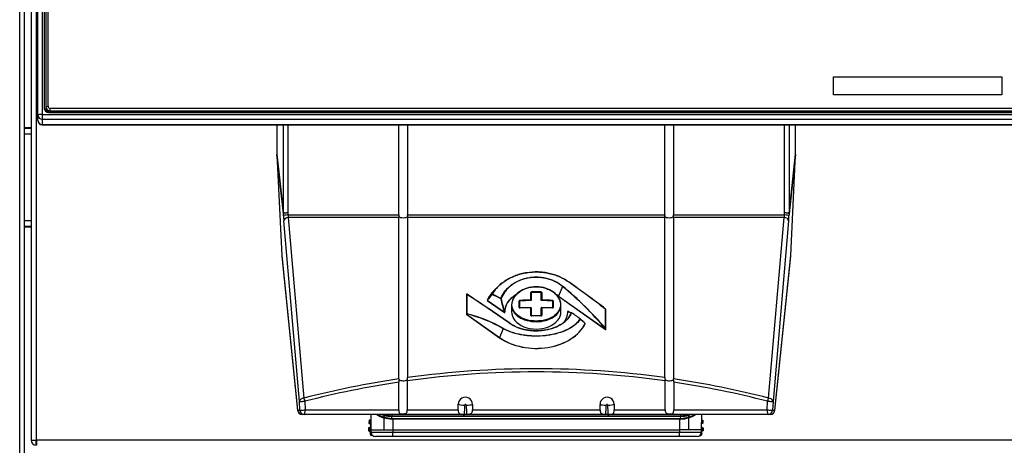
# Model space of a CAD drawing. Header units: millimetres. Extents: x 0 to 287, y 0 to 200.
# Tile 26 of 63: x 51.89 to 74.11, y 145.91 to 155.52. Entities that reach past the tile are written whole.
import ezdxf
from ezdxf.enums import TextEntityAlignment as Align

# ---------------------------------------------------------------- set-up
doc = ezdxf.new("R2010")
doc.units = ezdxf.units.MM
doc.layers.add('130.194_BW4C_CTM', color=7, linetype='Continuous')
doc.layers.add('Défaut', color=7, linetype='Continuous')
doc.styles.add('SEACAD_Arial', font='arial.ttf')
doc.dimstyles.new('ISO', dxfattribs={"dimtxt": 3, "dimasz": 3, "dimexe": 1.5, "dimexo": 0, "dimgap": 1.5, "dimtad": 1, "dimdec": 0, "dimlfac": 10, "dimtxsty": 'SEACAD_Arial', "dimblk1": '_SE_FILLED', "dimblk2": '_SE_FILLED', "dimsah": 1, "dimcen": 1.5, "dimazin": 0, "dimtfac": 1, "dimtdec": 3, "dimtmove": 0, "dimatfit": 3, "dimfxl": 1, "dimtolj": 1, "dimarcsym": 0})

# ---------------------------------------------------------------- blocks, each defined once
blk = doc.blocks.new('SE')
at = {"layer": '130.194_BW4C_CTM', "color": 7, "linetype": 'Continuous'}
for p, q in [((52.296, 153.369), (52.296, 169.562)), ((52.396, 169.574), (52.396, 153.381)), ((52.438, 169.41), (52.438, 153.53)), ((52.476, 169.378), (52.476, 153.557)), ((52.526, 153.563), (52.526, 169.384)), ((52.446, 153.489), (52.446, 169.354)), ((51.887, 129.009), (51.887, 167.459)), ((51.987, 167.459), (51.987, 129.009)), ((52.146, 167.441), (52.146, 146.027)), ((52.264, 146.027), (52.264, 167.441)), ((70.256, 154.228), (74.056, 154.228)), ((70.256, 153.821), (70.256, 154.228)), ((70.256, 154.228), (74.056, 154.228)), ((74.056, 154.228), (74.056, 153.821)), ((74.056, 153.821), (70.256, 153.821)), ((52.296, 153.249), (52.296, 153.369)), ((52.396, 153.381), (74.696, 153.381)), ((52.396, 153.381), (52.396, 153.269)), ((52.438, 153.53), (52.442, 153.5)), ((52.476, 153.557), (52.526, 153.563)), ((52.476, 153.557), (52.476, 153.53)), ((52.476, 153.53), (52.476, 153.522)), ((52.476, 153.522), (52.476, 153.497)), ((52.546, 153.423), (74.546, 153.423)), ((52.576, 153.458), (52.576, 153.514)), ((74.516, 153.514), (52.576, 153.514)), ((52.576, 153.458), (74.516, 153.458)), ((52.576, 153.431), (52.576, 153.458)), ((74.516, 153.431), (52.576, 153.431)), ((52.296, 153.249), (52.296, 153.245)), ((74.696, 153.269), (52.396, 153.269)), ((52.396, 153.269), (52.396, 153.15)), ((52.396, 153.15), (74.696, 153.15)), ((52.396, 153.145), (52.396, 153.15)), ((52.396, 153.145), (74.696, 153.145)), ((57.691, 153.145), (57.691, 152.485)), ((57.839, 151.144), (57.839, 153.145)), ((57.939, 153.145), (57.939, 151.156)), ((60.448, 151.11), (60.448, 153.145)), ((60.644, 153.145), (60.644, 151.11)), ((66.448, 151.11), (66.448, 153.145)), ((66.644, 153.145), (66.644, 151.11)), ((69.153, 151.156), (69.153, 153.145)), ((69.253, 153.145), (69.253, 151.144)), ((69.401, 152.485), (69.401, 153.145)), ((52.146, 153.079), (51.987, 153.079)), ((52.146, 153.059), (51.987, 153.059)), ((51.987, 152.939), (52.146, 152.939)), ((57.691, 152.485), (57.839, 151.144)), ((57.839, 151.139), (57.691, 152.477)), ((57.691, 152.477), (57.802, 150.193)), ((69.253, 151.144), (69.401, 152.485)), ((69.401, 152.477), (69.253, 151.139)), ((69.29, 150.193), (69.401, 152.477)), ((57.841, 151.093), (57.839, 151.139)), ((57.939, 151.156), (57.941, 151.11)), ((69.151, 151.11), (69.153, 151.156)), ((69.253, 151.139), (69.251, 151.093)), ((52.146, 150.979), (51.987, 150.979)), ((58.201, 146.9), (57.848, 150.976)), ((57.941, 151.11), (60.448, 151.11)), ((57.948, 151.051), (58.301, 146.975)), ((60.448, 151.051), (57.948, 151.051)), ((60.448, 151.11), (60.445, 151.078)), ((60.445, 151.078), (60.448, 151.051)), ((60.448, 147.408), (60.448, 151.051)), ((60.644, 151.11), (66.448, 151.11)), ((60.647, 151.078), (60.644, 151.11)), ((60.644, 151.051), (60.647, 151.078)), ((66.448, 151.051), (60.644, 151.051)), ((60.644, 151.051), (60.644, 147.436)), ((66.448, 151.11), (66.445, 151.078)), ((66.445, 151.078), (66.448, 151.051)), ((66.448, 147.436), (66.448, 151.051)), ((66.644, 151.11), (69.151, 151.11)), ((66.647, 151.078), (66.644, 151.11)), ((66.644, 151.051), (66.647, 151.078)), ((66.644, 151.051), (66.644, 147.408)), ((69.144, 151.051), (66.644, 151.051)), ((68.791, 146.975), (69.144, 151.051)), ((69.244, 150.976), (68.891, 146.9)), ((51.987, 150.859), (52.146, 150.859)), ((51.987, 150.839), (52.146, 150.839)), ((57.802, 150.193), (58.16, 146.703)), ((57.802, 150.183), (58.161, 146.697)), ((68.931, 146.697), (69.29, 150.183)), ((68.932, 146.703), (69.29, 150.193)), ((62.68, 149.489), (62.593, 149.401)), ((63.423, 149.187), (63.423, 149.358)), ((63.432, 149.354), (63.432, 149.183)), ((63.66, 149.183), (63.66, 149.354)), ((63.669, 149.358), (63.669, 149.187)), ((64.138, 149.498), (64.048, 149.28)), ((61.973, 149.316), (61.973, 148.868)), ((61.974, 149.318), (61.974, 148.869)), ((61.979, 149.315), (61.974, 149.318)), ((61.979, 148.877), (61.979, 149.315)), ((61.986, 149.318), (61.981, 149.32)), ((61.981, 149.317), (61.981, 148.878)), ((62.441, 149.186), (62.828, 148.913)), ((62.441, 149.182), (62.828, 148.909)), ((63.161, 149.022), (63.161, 149.165)), ((63.17, 149.162), (63.17, 149.019)), ((63.922, 149.019), (63.922, 149.162)), ((63.931, 149.165), (63.931, 149.022)), ((64.048, 149.28), (65.11, 148.529)), ((64.049, 149.276), (65.11, 148.525)), ((62.989, 149.077), (62.989, 148.926)), ((63.423, 148.843), (63.423, 149.015)), ((63.432, 149.012), (63.432, 148.839)), ((63.66, 148.839), (63.66, 149.012)), ((63.669, 149.015), (63.669, 148.843)), ((64.103, 148.926), (64.103, 149.077)), ((65.111, 148.547), (65.111, 148.985)), ((65.117, 148.981), (65.112, 148.986)), ((65.118, 148.979), (65.113, 148.984)), ((65.113, 148.984), (65.113, 148.545)), ((65.118, 148.531), (65.118, 148.979)), ((65.118, 148.529), (65.118, 148.978)), ((61.974, 148.869), (61.979, 148.877)), ((61.98, 148.874), (61.975, 148.867)), ((61.975, 148.867), (62.72, 148.341)), ((61.976, 148.863), (62.72, 148.337)), ((62.803, 148.542), (62.72, 148.341)), ((65.11, 148.529), (65.105, 148.543)), ((65.113, 148.545), (65.118, 148.531)), ((60.448, 147.408), (60.449, 147.391)), ((60.636, 147.363), (60.634, 147.386)), ((60.636, 147.363), (60.636, 146.708)), ((66.457, 147.386), (66.456, 147.363)), ((66.456, 146.708), (66.456, 147.363)), ((66.643, 147.391), (66.644, 147.408)), ((60.442, 146.708), (60.442, 147.334)), ((66.65, 147.334), (66.65, 146.708)), ((58.16, 146.703), (58.209, 146.703)), ((58.209, 146.703), (58.201, 146.9)), ((58.326, 146.904), (58.334, 146.708)), ((58.334, 146.708), (60.442, 146.708)), ((60.636, 146.708), (61.786, 146.708)), ((61.786, 146.708), (61.786, 146.835)), ((62.106, 146.832), (62.106, 146.708)), ((62.106, 146.708), (64.986, 146.708)), ((64.986, 146.708), (64.986, 146.832)), ((65.306, 146.835), (65.306, 146.708)), ((65.306, 146.708), (66.456, 146.708)), ((66.65, 146.708), (68.758, 146.708)), ((68.758, 146.708), (68.766, 146.904)), ((68.891, 146.9), (68.883, 146.703)), ((68.883, 146.703), (68.932, 146.703)), ((58.309, 146.608), (58.26, 146.608)), ((68.783, 146.608), (58.309, 146.608)), ((59.772, 146.476), (59.768, 146.406)), ((59.79, 146.455), (59.772, 146.476)), ((59.782, 146.475), (59.772, 146.476)), ((59.8, 146.455), (59.782, 146.475)), ((59.811, 146.608), (59.812, 146.258)), ((60.103, 146.531), (60.104, 146.259)), ((60.104, 146.588), (60.104, 146.549)), ((60.104, 146.549), (60.104, 146.549)), ((60.311, 146.5), (60.284, 146.501)), ((60.285, 146.516), (60.286, 146.562)), ((60.286, 146.608), (60.286, 146.577)), ((60.286, 146.577), (60.286, 146.577)), ((60.286, 146.577), (60.286, 146.562)), ((60.286, 146.577), (60.286, 146.562)), ((60.286, 146.562), (60.286, 146.562)), ((60.311, 146.5), (60.311, 146.516)), ((60.311, 146.5), (60.312, 146.259)), ((61.928, 146.608), (61.974, 146.609)), ((65.118, 146.609), (65.164, 146.608)), ((66.781, 146.5), (66.78, 146.259)), ((66.781, 146.5), (66.781, 146.516)), ((66.808, 146.501), (66.781, 146.5)), ((66.806, 146.608), (66.806, 146.577)), ((66.806, 146.577), (66.806, 146.577)), ((66.806, 146.577), (66.806, 146.562)), ((66.806, 146.577), (66.806, 146.562)), ((66.807, 146.516), (66.806, 146.562)), ((66.806, 146.562), (66.806, 146.562)), ((66.988, 146.549), (66.988, 146.588)), ((66.988, 146.549), (66.988, 146.549)), ((66.988, 146.259), (66.989, 146.531)), ((67.28, 146.258), (67.281, 146.608)), ((67.296, 146.475), (67.28, 146.458)), ((67.306, 146.476), (67.288, 146.455)), ((67.296, 146.475), (67.306, 146.476)), ((67.306, 146.476), (67.31, 146.406)), ((68.832, 146.608), (68.783, 146.608)), ((59.763, 146.306), (59.76, 146.236)), ((59.78, 146.254), (59.76, 146.236)), ((59.782, 146.285), (59.763, 146.306)), ((59.773, 146.305), (59.763, 146.306)), ((59.789, 146.424), (59.768, 146.406)), ((59.768, 146.406), (59.778, 146.405)), ((59.77, 146.235), (59.79, 146.254)), ((59.792, 146.285), (59.773, 146.305)), ((59.778, 146.405), (59.799, 146.424)), ((59.79, 146.254), (59.78, 146.254)), ((59.781, 146.269), (59.781, 146.27)), ((59.792, 146.27), (59.781, 146.27)), ((59.781, 146.269), (59.791, 146.268)), ((59.782, 146.285), (59.792, 146.285)), ((59.799, 146.424), (59.789, 146.424)), ((59.79, 146.455), (59.8, 146.455)), ((59.79, 146.439), (59.79, 146.44)), ((59.8, 146.44), (59.79, 146.44)), ((59.79, 146.439), (59.8, 146.438)), ((59.791, 146.268), (59.792, 146.27)), ((59.812, 146.267), (59.791, 146.268)), ((59.812, 146.269), (59.792, 146.27)), ((59.8, 146.438), (59.8, 146.44)), ((59.812, 146.439), (59.8, 146.44)), ((59.812, 146.438), (59.8, 146.438)), ((59.807, 146.374), (59.805, 146.334)), ((59.805, 146.334), (59.812, 146.326)), ((59.812, 146.378), (59.807, 146.374)), ((59.812, 146.259), (59.848, 146.259)), ((59.812, 146.259), (59.815, 146.203)), ((59.848, 146.259), (59.955, 146.259)), ((59.955, 146.259), (60.104, 146.259)), ((60.104, 146.259), (60.119, 146.259)), ((60.119, 146.259), (60.312, 146.259)), ((60.312, 146.259), (60.312, 146.203)), ((60.312, 146.259), (66.78, 146.259)), ((66.78, 146.259), (66.78, 146.203)), ((66.973, 146.259), (66.78, 146.259)), ((66.988, 146.259), (66.973, 146.259)), ((67.137, 146.259), (66.988, 146.259)), ((67.244, 146.259), (67.137, 146.259)), ((67.28, 146.259), (67.244, 146.259)), ((67.277, 146.203), (67.28, 146.259)), ((67.28, 146.455), (67.288, 146.455)), ((67.288, 146.44), (67.28, 146.44)), ((67.28, 146.439), (67.288, 146.439)), ((67.289, 146.424), (67.28, 146.424)), ((67.28, 146.422), (67.3, 146.405)), ((67.286, 146.27), (67.28, 146.269)), ((67.287, 146.268), (67.28, 146.268)), ((67.305, 146.305), (67.286, 146.285)), ((67.286, 146.285), (67.296, 146.285)), ((67.297, 146.27), (67.286, 146.27)), ((67.286, 146.27), (67.287, 146.268)), ((67.287, 146.268), (67.297, 146.269)), ((67.288, 146.44), (67.288, 146.439)), ((67.298, 146.254), (67.288, 146.254)), ((67.288, 146.254), (67.308, 146.235)), ((67.31, 146.406), (67.289, 146.424)), ((67.315, 146.306), (67.296, 146.285)), ((67.297, 146.27), (67.297, 146.269)), ((67.318, 146.236), (67.298, 146.254)), ((67.31, 146.406), (67.3, 146.405)), ((67.305, 146.305), (67.315, 146.306)), ((67.315, 146.306), (67.318, 146.236)), ((52.146, 146.027), (52.264, 146.027)), ((74.828, 146.027), (52.264, 146.027)), ((52.264, 146.027), (52.264, 145.909)), ((59.76, 146.236), (59.77, 146.235)), ((59.798, 146.204), (59.796, 146.164)), ((59.796, 146.164), (59.818, 146.183)), ((59.814, 146.218), (59.798, 146.204)), ((59.815, 146.203), (60.312, 146.203)), ((59.818, 146.183), (59.818, 146.184)), ((59.818, 146.183), (59.818, 146.183)), ((59.838, 146.145), (59.824, 146.132)), ((59.852, 146.131), (59.824, 146.132)), ((60.312, 146.109), (59.915, 146.109)), ((60.312, 146.109), (60.312, 146.203)), ((60.312, 146.203), (66.78, 146.203)), ((66.78, 146.109), (60.312, 146.109)), ((66.78, 146.109), (66.78, 146.203)), ((66.78, 146.203), (67.277, 146.203)), ((67.177, 146.109), (66.78, 146.109)), ((67.241, 146.132), (67.254, 146.132)), ((67.254, 146.132), (67.248, 146.138)), ((67.271, 146.174), (67.282, 146.164)), ((67.28, 146.204), (67.277, 146.206)), ((67.28, 146.204), (67.282, 146.164)), ((67.318, 146.236), (67.308, 146.235)), ((52.257, 145.909), (52.257, 146.01))]:
    blk.add_line(p, q, dxfattribs=at)
for centre, radius, start, end in [((52.396, 153.245), 0.1, 180, 270), ((35.539, 109.716), 49.158, 53.0184, 54.2111), ((36.067, 110.474), 48.237, 52.9772, 54.1914), ((63.546, 140.15), 9.223, 89.3657, 90.6345), ((63.546, 140.136), 9.227, 89.3664, 90.6337), ((59.273, 143.599), 7.646, 40.2846, 50.485), ((59.26, 143.579), 7.675, 40.3326, 50.5035), ((61.979, 149.316), 0.00516, 64.2491, 180), ((37.049, 111.482), 45.311, 55.1353, 56.6156), ((35.936, 109.903), 47.246, 55.1195, 56.538), ((61.983, 149.314), 0.00516, 56.7191, 64.2491), ((62.444, 149.187), 0.00516, 154.3912, 234.7356), ((69.838, 143.197), 9.52, 139.9603, 140.9887), ((69.837, 143.192), 9.52, 139.9483, 140.9757), ((60.438, 144.831), 4.959, 62.2487, 64.7949), ((60.443, 144.835), 4.958, 62.2781, 64.8265), ((64.843, 149.608), 2.132, 190.489, 199.026), ((64.849, 149.612), 2.131, 190.5712, 199.0883), ((63.536, 140.657), 8.531, 90.7584, 92.3836), ((63.536, 140.643), 8.535, 90.7573, 92.3804), ((63.556, 140.657), 8.531, 87.6163, 89.2417), ((63.556, 140.643), 8.535, 87.6196, 89.2428), ((62.831, 148.913), 0.00516, 270, 1.5111), ((63.18, 149.024), 0.0127, 234.8862, 277.124), ((63.536, 140.485), 8.531, 90.7584, 92.3836), ((63.536, 140.493), 8.525, 90.758, 92.3828), ((63.423, 149.008), 0.0103, 46.8616, 90.7706), ((63.669, 149.008), 0.0103, 89.2295, 133.4952), ((63.556, 140.493), 8.525, 87.6171, 89.2421), ((63.556, 140.485), 8.531, 87.6163, 89.2417), ((63.912, 149.024), 0.0128, 262.9389, 305.4267), ((64.261, 148.932), 0.00516, 63.7909, 181.5111), ((64.446, 149.309), 0.42, 243.1301, 254.9743), ((64.462, 149.319), 0.431, 242.6592, 254.2288), ((65.109, 148.982), 0.00516, 47.0203, 52.8446), ((65.113, 148.978), 0.00516, 0, 47.0203), ((61.979, 148.868), 0.00516, 180, 234.7356), ((61.216, 145.802), 3.166, 59.9272, 76.0362), ((61.222, 145.809), 3.162, 59.9487, 76.0998), ((62.831, 148.913), 0.00516, 234.7356, 270), ((63.443, 148.845), 0.0131, 231.4802, 275.1357), ((63.546, 139.613), 9.219, 89.3658, 90.6343), ((63.546, 139.606), 9.223, 89.3657, 90.6345), ((63.649, 148.845), 0.0133, 265.0369, 308.5177), ((64.342, 148.9), 0.00516, 54.0405, 75.7261), ((25.089, 94.743), 66.89, 53.85746, 54.06661), ((25.215, 94.963), 66.639, 53.83226, 54.04203), ((24.937, 104.69), 59.252, 47.91292, 48.05436), ((64.539, 148.756), 0.00516, 48.0558, 53.8308), ((27.768, 107.73), 55.096, 47.9758, 48.1279), ((64.648, 148.659), 0.00516, 334.3912, 47.9142), ((65.113, 148.529), 0.00516, 234.7356, 270), ((65.113, 148.529), 0.00516, 270, 0), ((63.546, 126.537), 21.1, 82.0947, 97.9053), ((63.546, 126.537), 21.1, 98.4429, 104.3937), ((60.612, 147.34), 0.17, 162.6493, 182.0512), ((60.498, 147.438), 0.146, 339.2529, 359.4828), ((66.594, 147.438), 0.146, 180.5172, 200.7471), ((66.48, 147.34), 0.17, 357.9488, 17.3507), ((63.546, 126.537), 21.1, 75.6063, 81.5571), ((61.946, 146.834), 0.16, 359.0203, 179.9046), ((65.146, 146.834), 0.16, 0.0954, 180.9797), ((58.26, 146.708), 0.1, 185.868, 270), ((52.794, 146.982), 9.142, 357.6574, 358.9626), ((69.654, 147.121), 7.696, 182.2905, 183.8168), ((57.438, 147.121), 7.696, 356.1832, 357.7095), ((74.298, 146.982), 9.142, 181.0374, 182.3426), ((68.832, 146.708), 0.1, 270, 354.132), ((60.183, 146.896), 0.373, 231.6095, 257.6164), ((60.208, 146.932), 0.398, 235.6708, 254.7665), ((60.223, 147.034), 0.461, 248.2862, 255.0532), ((60.624, 146.537), 0.521, 178.6951, 180.6006), ((60.312, 147.219), 0.718, 253.1138, 267.7626), ((60.285, 147.186), 0.609, 252.7655, 270.0975), ((59.699, 146.599), 0.405, 358.4856, 0.8462), ((60.285, 147.201), 0.639, 253.6047, 270.1087), ((60.313, 147.195), 0.679, 252.0695, 267.6812), ((60.313, 147.144), 0.628, 267.49, 269.8905), ((66.78, 147.136), 0.62, 270.083, 272.5065), ((66.807, 147.186), 0.609, 269.8986, 287.2384), ((66.807, 147.202), 0.64, 269.9051, 286.3808), ((66.779, 147.198), 0.683, 272.3568, 287.8956), ((66.78, 147.218), 0.718, 272.2292, 286.8965), ((66.869, 147.034), 0.461, 284.9387, 291.7143), ((67.399, 146.599), 0.412, 179.1732, 181.4951), ((66.884, 146.932), 0.398, 285.2261, 304.3249), ((66.461, 146.537), 0.527, 359.4111, 1.2933), ((66.909, 146.896), 0.373, 282.3795, 308.3893), ((59.712, 146.269), 0.0793, 348.6202, 359.4883), ((59.788, 146.224), 0.03, 34.8573, 86.9825), ((59.793, 146.315), 0.03, 267.0175, 308.6923), ((59.712, 146.277), 0.0796, 354.5333, 5.3583), ((59.721, 146.439), 0.0793, 348.6202, 359.4883), ((59.797, 146.394), 0.03, 61.418, 86.9825), ((59.802, 146.485), 0.03, 267.0175, 288.4514), ((59.721, 146.447), 0.0796, 354.5333, 5.3583), ((67.285, 146.315), 0.03, 260.853, 272.9825), ((67.29, 146.224), 0.03, 93.0175, 109.7149), ((67.365, 146.277), 0.0793, 174.6202, 185.4883), ((67.366, 146.269), 0.0796, 180.5333, 191.3583), ((52.264, 146.027), 0.118, 180, 266.5645), ((52.264, 146.027), 0.018, 180, 246.8689), ((59.848, 146.182), 0.03, 177.0175, 227.7818), ((52.264, 146.027), 0.018, 246.8689, 270)]:
    blk.add_arc(centre, radius, start, end, dxfattribs=at)
for centre, major_axis, ratio, start_param, end_param in [((52.396, 153.369), (-0.1, 0), 0.121869, 4.712389, 6.283185), ((52.396, 153.369), (0.1, 0), 0.992546, 3.141593, 4.712389), ((52.546, 153.53), (0.108, 0), 0.992546, 3.141593, 4.712389), ((52.576, 153.557), (-0.1, 0), 0.992546, 0, 1.570796), ((52.576, 153.53), (0.1, 0), 0.992546, 3.141593, 4.712389), ((52.576, 153.522), (-0.1, 0), 0.992546, 0, 1.50622), ((52.576, 153.563), (0.05, 0), 0.992546, 3.141593, 4.712389), ((52.396, 153.249), (0.1, 0), 0.992546, 3.141593, 4.712389), ((57.791, 152.479), (-0.012, 0.129), 0.773447, 1.446921, 1.50943), ((69.301, 152.479), (0.012, 0.129), 0.773447, 4.773755, 4.836264), ((57.939, 151.143), (-0.0999, -0.0049), 0.121728, 4.706478, 6.23968), ((57.939, 151.143), (-0.1, 0), 0.121869, 4.712389, 6.205641), ((57.939, 151.143), (-0.0994, -0.011), 0.839805, 6.141077, 6.203586), ((69.153, 151.143), (-0.0999, 0.0049), 0.121728, 3.185098, 4.7183), ((69.153, 151.143), (-0.1, 0), 0.121869, 3.219137, 4.712389), ((69.153, 151.143), (0.0994, -0.011), 0.839805, 0.079599, 0.142108), ((57.941, 151.097), (-0.0999, -0.0049), 0.121728, 4.706478, 6.23968), ((57.848, 151.117), (0.009, -0.2), 0.043168, -1.450494, -0.787269), ((57.948, 150.98), (-0.0996, -0.0086), 0.705788, 4.651416, 6.222212), ((57.948, 151.122), (0.0087, -0.1), 0.08585, -1.456104, -0.792879), ((60.546, 151.099), (-0.11, 0), 0.46363, 0.416997, 2.724595), ((66.546, 151.099), (-0.11, 0), 0.46363, 0.416997, 2.724595), ((69.144, 151.122), (-0.0087, -0.1), 0.08585, 0.792879, 1.456104), ((69.144, 150.98), (-0.0996, 0.0086), 0.705788, 3.202566, 4.773362), ((69.151, 151.097), (-0.0999, 0.0049), 0.121728, 3.185098, 4.7183), ((69.244, 151.117), (-0.009, -0.2), 0.043168, 0.787269, 1.450494), ((64.286, 149.589), (-0.00303, -0.00418), 0.40086, 3.054751, 4.013251), ((63.546, 148.924), (1.168, 0), 0.707107, 2.526113, 2.81482), ((63.423, 149.35), (-0.0103, 0), 0.707107, 3.683593, 4.731409), ((63.444, 149.365), (-0.0001, 0.0103), 0.011142, 0.785336, 1.832462), ((63.648, 149.365), (-0.0001, -0.0103), 0.01114, 1.309131, 2.356257), ((63.669, 149.35), (-0.0103, 0), 0.707107, 4.693372, 5.741188), ((64.141, 149.498), (-0.00331, -0.00396), 0.469747, 4.063746, 5.183667), ((61.979, 149.316), (0.00516, 0), 0.707107, 2.617994, 3.141593), ((61.979, 149.316), (-0.00224, -0.00465), 0.93519, 3.141593, 4.770231), ((61.983, 149.314), (-0.00224, -0.00465), 0.93519, 3.141595, 4.770231), ((61.983, 149.314), (-0.00516, 0), 0.707107, 5.08493, 5.759587), ((61.983, 149.314), (-0.00283, -0.00431), 0.710881, 3.14159, 4.353907), ((61.983, 149.314), (-0.00283, -0.00431), 0.710881, 3.028372, 3.14159), ((62.444, 149.187), (0.00465, -0.00223), 0.669689, 2.928593, 3.141593), ((62.444, 149.187), (-0.00401, 0.00325), 0.494427, 0.181606, 1.131171), ((62.444, 149.187), (0.00298, 0.00421), 0.5, 2.002514, 3.141595), ((63.546, 148.919), (-1.163, 0), 0.707107, -0.374526, -0.326773), ((62.553, 149.318), (-0.00395, 0.00332), 0.500714, 0.146202, 1.140114), ((62.553, 149.318), (-0.00444, 0.00262), 0.588897, 5.247199, 6.126516), ((62.553, 149.318), (0.00219, 0.00467), 0.551795, 0.985917, 1.909617), ((62.75, 149.22), (-0.0024, -0.00457), 0.540375, 4.124449, 5.075481), ((62.75, 149.22), (-0.00507, -0.00098), 0.048094, 3.690325, 5.37648), ((62.75, 149.22), (0.00486, -0.00174), 0.658238, 0.764362, 1.947098), ((63.546, 148.919), (0.715, 0), 0.707107, 2.278098, 3.160244), ((63.546, 148.924), (0.711, 0), 0.707107, 2.269677, 3.160244), ((63.161, 149.158), (-0.0103, 0), 0.707107, 3.728195, 4.775093), ((63.182, 149.173), (-0.0004, 0.0103), 0.04177, 0.784524, 1.830714), ((63.423, 149.18), (-0.0001, 0.0103), 0.013448, 0.785308, 1.832401), ((63.423, 149.18), (-0.0103, 0), 0.707107, 3.683593, 4.731409), ((63.669, 149.18), (-0.0103, 0), 0.707107, 4.693372, 5.741188), ((63.669, 149.18), (-0.0001, -0.0103), 0.013446, 1.309192, 2.356285), ((63.91, 149.173), (-0.0004, -0.0103), 0.041771, 1.310879, 2.357068), ((63.931, 149.158), (-0.0103, 0), 0.707107, 4.649682, 5.696581), ((63.546, 148.924), (0.711, 0), 0.707107, 0.785398, 0.865803), ((63.546, 148.919), (0.715, 0), 0.707107, 0.785398, 0.86524), ((64.052, 149.28), (0.00298, 0.00421), 0.5, 2.002514, 3.141594), ((62.831, 148.913), (0.00298, 0.00421), 0.5, 2.002514, 3.141593), ((62.831, 148.913), (-0.00487, -0.00172), 0.161651, 3.495635, 5.360793), ((62.831, 148.913), (-0.00516, -0.00014), 0.706984, 3.141593, 3.646543), ((63.546, 148.926), (-0.557, 0), 0.707107, 0, 3.141593), ((63.161, 149.015), (-0.0103, 0), 0.707107, 3.728195, 4.775093), ((63.182, 149.001), (0.0004, -0.0103), 0.04177, 3.126164, 3.926117), ((63.182, 149.001), (0.0004, -0.0103), 0.04177, -3.403258, -3.157021), ((63.423, 149.008), (-0.0103, 0), 0.707107, 3.683593, 4.731409), ((63.669, 149.008), (-0.0103, 0), 0.707107, 4.693372, 5.741188), ((63.91, 149.001), (-0.0004, -0.0103), 0.041771, 3.154757, 3.403258), ((63.91, 149.001), (-0.0004, -0.0103), 0.041771, 2.357068, 3.154757), ((63.931, 149.015), (-0.0103, 0), 0.707107, 4.649682, 5.696581), ((63.546, 148.924), (-0.711, 0), 0.707107, 2.586213, 3.160244), ((64.261, 148.932), (0.00516, 0.00014), 0.706984, 2.599346, 3.141593), ((64.261, 148.932), (-0.00228, -0.00463), 0.930608, 3.14159, 4.787916), ((64.261, 148.932), (-0.00228, -0.00463), 0.930608, 2.922759, 3.14159), ((65.109, 148.982), (-0.00312, -0.00411), 0.161366, 3.141593, 3.872236), ((65.109, 148.982), (0.00516, 0), 0.707107, 0.523599, 1.198256), ((65.109, 148.982), (-0.00352, -0.00378), 0.74305, 2.585002, 3.141593), ((65.113, 148.978), (-0.00352, -0.00378), 0.74305, 2.585002, 3.141595), ((65.113, 148.978), (-0.00516, 0), 0.707107, 3.141593, 3.665191), ((61.979, 148.868), (0.00516, 0), 0.707107, 2.617994, 3.141595), ((61.979, 148.868), (-0.00431, 0.00284), 0.456244, 0.40859, 1.084193), ((61.979, 148.868), (0.00298, 0.00421), 0.5, 2.002514, 3.141593), ((61.983, 148.875), (-0.00516, 0), 0.707107, 5.08493, 5.759587), ((61.983, 148.875), (-0.00431, 0.00284), 0.456244, 0.40859, 1.084193), ((61.983, 148.875), (0.00104, 0.00505), 0.596063, 0.961834, 1.773079), ((63.423, 148.835), (-0.0103, 0), 0.707107, 3.683593, 4.731409), ((63.669, 148.835), (-0.0103, 0), 0.707107, 4.693372, 5.741188), ((64.342, 148.9), (-0.00127, -0.005), 0.980791, 3.141593, 4.408189), ((64.342, 148.9), (-0.00482, 0.00185), 0.708913, 4.83342, 6.016156), ((64.342, 148.9), (-0.00303, -0.00418), 0.39136, 3.14159, 4.00617), ((64.342, 148.9), (-0.00303, -0.00418), 0.39136, 3.055138, 3.14159), ((64.539, 148.756), (-0.00305, -0.00417), 0.354718, 3.141593, 3.980204), ((64.539, 148.756), (-0.00423, 0.00295), 0.696116, 4.08451, 4.963827), ((64.539, 148.756), (-0.00345, -0.00384), 0.662439, 2.253952, 3.141593), ((63.546, 148.924), (-1.168, 0), 0.707107, 0.785398, 2.81482), ((63.546, 148.919), (1.163, 0), 0.707107, 3.926991, 5.956413), ((62.806, 148.542), (0.00245, 0.00454), 0.537243, 0.98159, 1.94009), ((62.951, 148.657), (-0.00294, -0.00424), 0.566694, 3.045003, 4.164923), ((64.648, 148.659), (-0.00346, -0.00383), 0.675147, 3.14159, 3.249517), ((64.648, 148.659), (-0.00346, -0.00383), 0.675147, 2.299952, 3.14159), ((64.648, 148.659), (-0.00465, 0.00223), 0.669689, 3.141593, 3.97579), ((65.109, 148.543), (-0.00398, -0.00329), 0.385938, 3.936665, 5.2622), ((65.109, 148.543), (-0.00488, -0.00167), 0.153862, 3.507519, 5.362453), ((65.113, 148.529), (0.00298, 0.00421), 0.5, 2.002514, 3.141593), ((65.113, 148.529), (-0.00488, -0.00167), 0.153862, 3.507519, 5.362453), ((65.109, 148.543), (0.00516, 0), 0.707107, 0.523599, 1.198256), ((65.113, 148.529), (-0.00516, 0), 0.707107, 3.141593, 3.665191), ((62.723, 148.341), (0.00298, 0.00421), 0.5, 2.002514, 3.141593), ((62.723, 148.341), (0.00298, 0.00421), 0.5, 3.141593, 4.096909), ((63.546, 126.466), (0, -21.1), 0.995261, 3.002588, 3.280598), ((60.546, 147.413), (-0.11, 0), 0.414214, 0.495806, 2.505667), ((66.546, 147.413), (-0.11, 0), 0.414214, 0.635925, 2.645786), ((63.546, 126.466), (0, 21.1), 0.995261, 0.148372, 0.251217), ((63.546, 126.466), (0, 21.1), 0.995261, 6.031968, 6.134813), ((58.301, 146.904), (0.0996, 0.0086), 0.705788, 1.509823, 3.08062), ((58.301, 146.904), (0.0249, -0.0969), 0.241241, 1.508963, 2.325278), ((68.791, 146.904), (0.0249, 0.0969), 0.241241, 0.816315, 1.632629), ((68.791, 146.904), (-0.0996, 0.0086), 0.705788, 3.202566, 4.773362), ((58.26, 146.708), (0, 0.1), 0.999066, 1.613978, 3.141593), ((58.26, 146.708), (0.0995, 0.0102), 0.807545, 3.068337, 3.141593), ((58.301, 146.904), (-0.0999, -0.0043), 0.010967, 0.043184, 1.821779), ((58.309, 146.708), (-0.0999, -0.0043), 0.010948, 0.043184, 1.821369), ((58.309, 146.708), (0, -0.1), 0.999066, 4.75557, 6.283185), ((58.309, 146.708), (0, -0.1), 0.248185, 0, 1.570796), ((61.934, 146.835), (0.15, -0.003), 0.121849, 3.290813, 4.714621), ((61.964, 146.832), (-0.15, -0.006), 0.121771, 1.565868, 2.820733), ((65.128, 146.832), (-0.15, 0.006), 0.121771, 0.32086, 1.575724), ((65.158, 146.835), (0.15, 0.003), 0.121849, 4.710157, 6.133965), ((68.783, 146.708), (0, 0.1), 0.248185, 1.570796, 3.141593), ((68.783, 146.708), (-0.0999, 0.0043), 0.010948, 1.320224, 3.098409), ((68.791, 146.904), (-0.0999, 0.0043), 0.010967, 1.319814, 3.098409), ((68.783, 146.708), (0, -0.1), 0.999066, 0, 1.527615), ((68.832, 146.708), (0, -0.1), 0.999066, 0, 1.527615), ((68.832, 146.708), (-0.0995, 0.0102), 0.807545, 3.141593, 3.214848), ((59.784, 146.505), (-0.0201, 0.0223), 0.999695, 2.356347, 3.589595), ((60.285, 146.501), (-0.0009, -0.02), 0.054663, 3.840944, 4.714916), ((66.807, 146.501), (0.0009, -0.02), 0.054483, 1.568281, 2.442208), ((67.294, 146.505), (0.0201, 0.0223), 0.999695, 3.397308, 3.926839), ((59.775, 146.335), (-0.0201, 0.0223), 0.999695, 2.356347, 3.926839), ((59.777, 146.375), (-0.0223, -0.0201), 0.999695, 2.356347, 3.926839), ((59.781, 146.269), (-0.0008, -0.015), 0.017455, 0.017453, 1.570796), ((59.781, 146.27), (-0.0008, -0.015), 0.017455, 1.570796, 3.124139), ((59.79, 146.439), (-0.0008, -0.015), 0.017455, 0.017453, 1.570796), ((59.79, 146.44), (0.0008, 0.015), 0.017455, 4.712389, 6.265732), ((67.301, 146.375), (0.0223, -0.0201), 0.999695, 2.356347, 3.068276), ((67.303, 146.335), (0.0201, 0.0223), 0.999695, 2.999069, 3.926839), ((67.288, 146.44), (-0.0008, 0.015), 0.017455, 0.017453, 1.570796), ((67.288, 146.439), (0.0008, -0.015), 0.017455, 4.712389, 6.265732), ((67.297, 146.27), (-0.0008, 0.015), 0.017455, 0.017453, 1.570796), ((67.297, 146.269), (0.0008, -0.015), 0.017455, 4.712389, 6.265732), ((59.768, 146.205), (-0.0223, -0.0201), 0.999695, 2.356347, 3.926839), ((59.826, 146.162), (0.0223, 0.0201), 0.999695, 2.356347, 3.926839), ((59.915, 146.209), (0, -0.1), 0.99985, 4.764749, 6.283185), ((67.177, 146.209), (0, -0.1), 0.99985, 0, 1.518436), ((67.252, 146.162), (-0.0223, 0.0201), 0.999695, 2.356347, 3.926839), ((67.31, 146.205), (0.0223, -0.0201), 0.999695, 2.356347, 3.926839)]:
    blk.add_ellipse(centre, major_axis=major_axis, ratio=ratio, start_param=start_param, end_param=end_param, dxfattribs=at)
for points, knots in [([(62.549, 149.321), (62.567, 149.351), (62.587, 149.381), (62.632, 149.438), (62.657, 149.466), (62.738, 149.545), (62.798, 149.593), (62.9, 149.657), (62.936, 149.677), (63.01, 149.713), (63.048, 149.729), (63.126, 149.757), (63.166, 149.77), (63.247, 149.792), (63.29, 149.8), (63.416, 149.821), (63.501, 149.826), (63.63, 149.822), (63.673, 149.819), (63.758, 149.808), (63.8, 149.801), (63.882, 149.782), (63.923, 149.771), (64.003, 149.745), (64.042, 149.73), (64.155, 149.679), (64.225, 149.639), (64.289, 149.593)], [0, 0, 0, 0, 0.0625, 0.0625, 0.125, 0.125, 0.25, 0.25, 0.3125, 0.3125, 0.375, 0.375, 0.4375, 0.4375, 0.5, 0.5, 0.625, 0.625, 0.6875, 0.6875, 0.75, 0.75, 0.8125, 0.8125, 0.875, 0.875, 1, 1, 1, 1]), ([(64.287, 149.592), (64.223, 149.639), (64.153, 149.679), (64.041, 149.729), (64.001, 149.744), (63.922, 149.77), (63.881, 149.781), (63.799, 149.8), (63.758, 149.807), (63.673, 149.818), (63.63, 149.821), (63.501, 149.825), (63.416, 149.819), (63.291, 149.799), (63.249, 149.79), (63.167, 149.769), (63.127, 149.756), (63.05, 149.728), (63.012, 149.712), (62.938, 149.676), (62.903, 149.656), (62.801, 149.593), (62.74, 149.545), (62.66, 149.466), (62.635, 149.438), (62.59, 149.381), (62.57, 149.352), (62.552, 149.322)], [0, 0, 0, 0, 0.125, 0.125, 0.1875, 0.1875, 0.25, 0.25, 0.3125, 0.3125, 0.375, 0.375, 0.5, 0.5, 0.5625, 0.5625, 0.625, 0.625, 0.6875, 0.6875, 0.75, 0.75, 0.875, 0.875, 0.9375, 0.9375, 1, 1, 1, 1]), ([(62.749, 149.224), (62.768, 149.276), (62.796, 149.328), (62.85, 149.4), (62.869, 149.424), (62.913, 149.469), (62.937, 149.491), (63.014, 149.552), (63.071, 149.588), (63.198, 149.648), (63.265, 149.671), (63.372, 149.694), (63.409, 149.699), (63.482, 149.707), (63.518, 149.708), (63.591, 149.708), (63.628, 149.705), (63.702, 149.697), (63.737, 149.69), (63.808, 149.674), (63.842, 149.664), (63.909, 149.64), (63.942, 149.626), (64.035, 149.58), (64.091, 149.544), (64.141, 149.502)], [0, 0, 0, 0, 0.125, 0.125, 0.1875, 0.1875, 0.25, 0.25, 0.375, 0.375, 0.5, 0.5, 0.5625, 0.5625, 0.625, 0.625, 0.6875, 0.6875, 0.75, 0.75, 0.8125, 0.8125, 0.875, 0.875, 1, 1, 1, 1]), ([(64.138, 149.498), (64.088, 149.539), (64.032, 149.576), (63.939, 149.621), (63.907, 149.635), (63.84, 149.659), (63.806, 149.669), (63.736, 149.685), (63.701, 149.692), (63.628, 149.701), (63.591, 149.703), (63.518, 149.703), (63.482, 149.702), (63.409, 149.694), (63.373, 149.689), (63.267, 149.666), (63.2, 149.643), (63.074, 149.584), (63.017, 149.548), (62.941, 149.487), (62.917, 149.465), (62.874, 149.42), (62.854, 149.397), (62.801, 149.325), (62.773, 149.273), (62.754, 149.221)], [0, 0, 0, 0, 0.125, 0.125, 0.1875, 0.1875, 0.25, 0.25, 0.3125, 0.3125, 0.375, 0.375, 0.4375, 0.4375, 0.5, 0.5, 0.625, 0.625, 0.75, 0.75, 0.8125, 0.8125, 0.875, 0.875, 1, 1, 1, 1]), ([(62.989, 149.077), (62.989, 149.181), (63.049, 149.286), (63.257, 149.442), (63.401, 149.488), (63.692, 149.488), (63.837, 149.441), (64.042, 149.287), (64.103, 149.179), (64.103, 148.974), (64.042, 148.876), (63.837, 148.739), (63.693, 148.701), (63.399, 148.7), (63.255, 148.739), (63.05, 148.875), (62.989, 148.973), (62.989, 149.077)], [0, 0, 0, 0, 0.125, 0.125, 0.25, 0.25, 0.375, 0.375, 0.5, 0.5, 0.625, 0.625, 0.75, 0.75, 0.875, 0.875, 1, 1, 1, 1]), ([(62.999, 149.084), (62.999, 148.982), (63.058, 148.886), (63.26, 148.753), (63.402, 148.715), (63.691, 148.715), (63.832, 148.753), (64.034, 148.886), (64.093, 148.983), (64.093, 149.185), (64.034, 149.291), (63.832, 149.442), (63.689, 149.488), (63.403, 149.488), (63.262, 149.443), (63.057, 149.29), (62.999, 149.186), (62.999, 149.084)], [0, 0, 0, 0, 0.125, 0.125, 0.25, 0.25, 0.375, 0.375, 0.5, 0.5, 0.625, 0.625, 0.75, 0.75, 0.875, 0.875, 1, 1, 1, 1]), ([(63.444, 149.373), (63.438, 149.372), (63.433, 149.371), (63.425, 149.365), (63.423, 149.362), (63.423, 149.358)], [0, 0, 0, 0, 0.5, 0.5, 1, 1, 1, 1]), ([(63.444, 149.363), (63.443, 149.363), (63.441, 149.362), (63.44, 149.362), (63.439, 149.362), (63.438, 149.361), (63.437, 149.361), (63.436, 149.36), (63.435, 149.359), (63.434, 149.359), (63.433, 149.358), (63.433, 149.357), (63.433, 149.356), (63.432, 149.355), (63.432, 149.355), (63.432, 149.354)], [0, 0, 0, 0, 0.215323, 0.215323, 0.215323, 0.430654, 0.430654, 0.430654, 0.645848, 0.645848, 0.645848, 0.860756, 0.860756, 0.860756, 1, 1, 1, 1]), ([(63.669, 149.358), (63.669, 149.362), (63.667, 149.365), (63.659, 149.371), (63.654, 149.372), (63.648, 149.373)], [0, 0, 0, 0, 0.5, 0.5, 1, 1, 1, 1]), ([(63.66, 149.354), (63.66, 149.355), (63.66, 149.356), (63.659, 149.357), (63.659, 149.358), (63.658, 149.359), (63.657, 149.359), (63.656, 149.36), (63.655, 149.361), (63.654, 149.361), (63.653, 149.362), (63.652, 149.362), (63.651, 149.362), (63.65, 149.362), (63.649, 149.363), (63.648, 149.363)], [0, 0, 0, 0, 0.214543, 0.214543, 0.214543, 0.429078, 0.429078, 0.429078, 0.643773, 0.643773, 0.643773, 0.858764, 0.858764, 0.858764, 1, 1, 1, 1]), ([(63.181, 149.18), (63.176, 149.18), (63.171, 149.178), (63.163, 149.173), (63.161, 149.169), (63.161, 149.165)], [0, 0, 0, 0, 0.5, 0.5, 1, 1, 1, 1]), ([(63.182, 149.17), (63.18, 149.17), (63.179, 149.17), (63.178, 149.17), (63.176, 149.169), (63.175, 149.169), (63.174, 149.168), (63.173, 149.168), (63.172, 149.167), (63.172, 149.166), (63.171, 149.165), (63.17, 149.164), (63.17, 149.163), (63.17, 149.163), (63.17, 149.162), (63.17, 149.162)], [0, 0, 0, 0, 0.216179, 0.216179, 0.216179, 0.432382, 0.432382, 0.432382, 0.648146, 0.648146, 0.648146, 0.862983, 0.862983, 0.862983, 1, 1, 1, 1]), ([(63.432, 149.183), (63.432, 149.183), (63.432, 149.182), (63.432, 149.181), (63.431, 149.181), (63.431, 149.18), (63.43, 149.179), (63.43, 149.179), (63.429, 149.178), (63.428, 149.178), (63.427, 149.178), (63.426, 149.177), (63.425, 149.177), (63.425, 149.177), (63.424, 149.177), (63.423, 149.177)], [0, 0, 0, 0, 0.214642, 0.214642, 0.214642, 0.429282, 0.429282, 0.429282, 0.643953, 0.643953, 0.643953, 0.858708, 0.858708, 0.858708, 1, 1, 1, 1]), ([(63.669, 149.177), (63.668, 149.177), (63.668, 149.177), (63.668, 149.177), (63.667, 149.177), (63.666, 149.177), (63.665, 149.178), (63.664, 149.178), (63.663, 149.178), (63.662, 149.179), (63.662, 149.179), (63.661, 149.18), (63.661, 149.181), (63.66, 149.181), (63.66, 149.182), (63.66, 149.183), (63.66, 149.183), (63.66, 149.183), (63.66, 149.183)], [0, 0, 0, 0, 0.073617, 0.073617, 0.073617, 0.288676, 0.288676, 0.288676, 0.503717, 0.503717, 0.503717, 0.718692, 0.718692, 0.718692, 0.933579, 0.933579, 0.933579, 1, 1, 1, 1]), ([(63.922, 149.162), (63.922, 149.163), (63.922, 149.163), (63.921, 149.164), (63.921, 149.165), (63.92, 149.166), (63.92, 149.167), (63.919, 149.168), (63.918, 149.168), (63.917, 149.169), (63.916, 149.169), (63.914, 149.17), (63.913, 149.17), (63.912, 149.17), (63.911, 149.17), (63.91, 149.17)], [0, 0, 0, 0, 0.213653, 0.213653, 0.213653, 0.427276, 0.427276, 0.427276, 0.64142, 0.64142, 0.64142, 0.856524, 0.856524, 0.856524, 1, 1, 1, 1]), ([(63.931, 149.165), (63.931, 149.169), (63.929, 149.173), (63.921, 149.178), (63.916, 149.18), (63.911, 149.18)], [0, 0, 0, 0, 0.5, 0.5, 1, 1, 1, 1]), ([(63.161, 149.022), (63.161, 149.018), (63.163, 149.015), (63.171, 149.01), (63.176, 149.008), (63.181, 149.009)], [0, 0, 0, 0, 0.5, 0.5, 1, 1, 1, 1]), ([(63.911, 149.009), (63.916, 149.008), (63.921, 149.01), (63.929, 149.015), (63.931, 149.018), (63.931, 149.022)], [0, 0, 0, 0, 0.5, 0.5, 1, 1, 1, 1]), ([(64.543, 148.757), (64.525, 148.732), (64.505, 148.707), (64.46, 148.661), (64.435, 148.639), (64.354, 148.577), (64.293, 148.541), (64.192, 148.494), (64.156, 148.48), (64.082, 148.454), (64.044, 148.443), (63.966, 148.422), (63.926, 148.413), (63.845, 148.398), (63.802, 148.392), (63.676, 148.377), (63.591, 148.374), (63.462, 148.376), (63.418, 148.379), (63.334, 148.386), (63.292, 148.391), (63.21, 148.405), (63.169, 148.412), (63.089, 148.431), (63.05, 148.442), (62.937, 148.478), (62.867, 148.507), (62.803, 148.542)], [0, 0, 0, 0, 0.0625, 0.0625, 0.125, 0.125, 0.25, 0.25, 0.3125, 0.3125, 0.375, 0.375, 0.4375, 0.4375, 0.5, 0.5, 0.625, 0.625, 0.6875, 0.6875, 0.75, 0.75, 0.8125, 0.8125, 0.875, 0.875, 1, 1, 1, 1]), ([(62.805, 148.546), (62.869, 148.511), (62.939, 148.482), (63.051, 148.447), (63.091, 148.436), (63.17, 148.417), (63.211, 148.409), (63.293, 148.396), (63.334, 148.391), (63.419, 148.384), (63.462, 148.381), (63.591, 148.379), (63.675, 148.382), (63.801, 148.397), (63.843, 148.403), (63.925, 148.418), (63.965, 148.427), (64.042, 148.447), (64.08, 148.459), (64.154, 148.484), (64.189, 148.499), (64.291, 148.545), (64.352, 148.581), (64.432, 148.642), (64.457, 148.664), (64.502, 148.71), (64.522, 148.735), (64.54, 148.76)], [0, 0, 0, 0, 0.125, 0.125, 0.1875, 0.1875, 0.25, 0.25, 0.3125, 0.3125, 0.375, 0.375, 0.5, 0.5, 0.5625, 0.5625, 0.625, 0.625, 0.6875, 0.6875, 0.75, 0.75, 0.875, 0.875, 0.9375, 0.9375, 1, 1, 1, 1]), ([(64.343, 148.904), (64.324, 148.855), (64.296, 148.809), (64.242, 148.746), (64.223, 148.726), (64.179, 148.687), (64.155, 148.669), (64.078, 148.618), (64.021, 148.589), (63.894, 148.542), (63.827, 148.524), (63.72, 148.506), (63.683, 148.501), (63.61, 148.496), (63.574, 148.494), (63.501, 148.495), (63.464, 148.497), (63.39, 148.504), (63.355, 148.509), (63.284, 148.521), (63.25, 148.529), (63.183, 148.548), (63.15, 148.559), (63.057, 148.596), (63.001, 148.625), (62.951, 148.66)], [0, 0, 0, 0, 0.125, 0.125, 0.1875, 0.1875, 0.25, 0.25, 0.375, 0.375, 0.5, 0.5, 0.5625, 0.5625, 0.625, 0.625, 0.6875, 0.6875, 0.75, 0.75, 0.8125, 0.8125, 0.875, 0.875, 1, 1, 1, 1]), ([(62.954, 148.661), (63.004, 148.626), (63.06, 148.597), (63.153, 148.56), (63.185, 148.549), (63.252, 148.53), (63.286, 148.523), (63.356, 148.51), (63.391, 148.505), (63.464, 148.498), (63.501, 148.496), (63.574, 148.496), (63.61, 148.497), (63.683, 148.503), (63.719, 148.507), (63.825, 148.525), (63.892, 148.543), (64.018, 148.59), (64.075, 148.619), (64.151, 148.669), (64.175, 148.688), (64.218, 148.726), (64.238, 148.746), (64.291, 148.808), (64.319, 148.854), (64.338, 148.903)], [0, 0, 0, 0, 0.125, 0.125, 0.1875, 0.1875, 0.25, 0.25, 0.3125, 0.3125, 0.375, 0.375, 0.4375, 0.4375, 0.5, 0.5, 0.625, 0.625, 0.75, 0.75, 0.8125, 0.8125, 0.875, 0.875, 1, 1, 1, 1]), ([(63.423, 148.843), (63.423, 148.839), (63.425, 148.835), (63.433, 148.83), (63.438, 148.828), (63.444, 148.828)], [0, 0, 0, 0, 0.5, 0.5, 1, 1, 1, 1]), ([(63.648, 148.828), (63.654, 148.828), (63.659, 148.83), (63.667, 148.835), (63.669, 148.839), (63.669, 148.843)], [0, 0, 0, 0, 0.5, 0.5, 1, 1, 1, 1]), ([(60.442, 146.708), (60.442, 146.701), (60.442, 146.695), (60.442, 146.688), (60.443, 146.68), (60.444, 146.671), (60.446, 146.663), (60.448, 146.656), (60.451, 146.648), (60.454, 146.643), (60.459, 146.636), (60.464, 146.631), (60.471, 146.627), (60.479, 146.622), (60.488, 146.62), (60.498, 146.618), (60.508, 146.616), (60.519, 146.616), (60.53, 146.616), (60.54, 146.616), (60.551, 146.616), (60.561, 146.618), (60.57, 146.619), (60.579, 146.621), (60.587, 146.624), (60.595, 146.626), (60.602, 146.63), (60.608, 146.635), (60.615, 146.64), (60.62, 146.646), (60.624, 146.653), (60.629, 146.661), (60.632, 146.67), (60.633, 146.679), (60.635, 146.688), (60.636, 146.698), (60.636, 146.708)], [0, 0, 0, 0, 0.056564, 0.056564, 0.056564, 0.134783, 0.134783, 0.134783, 0.21352, 0.21352, 0.21352, 0.302903, 0.302903, 0.302903, 0.401214, 0.401214, 0.401214, 0.499314, 0.499314, 0.499314, 0.589855, 0.589855, 0.589855, 0.670613, 0.670613, 0.670613, 0.747872, 0.747872, 0.747872, 0.829861, 0.829861, 0.829861, 0.915047, 0.915047, 0.915047, 1, 1, 1, 1]), ([(61.786, 146.708), (61.786, 146.687), (61.787, 146.667), (61.795, 146.644), (61.799, 146.637), (61.809, 146.626), (61.815, 146.622), (61.828, 146.616), (61.836, 146.614), (61.852, 146.611), (61.861, 146.61), (61.879, 146.609), (61.889, 146.608), (61.908, 146.608), (61.918, 146.608), (61.928, 146.608)], [0, 0, 0, 0, 0.25, 0.25, 0.375, 0.375, 0.5, 0.5, 0.625, 0.625, 0.75, 0.75, 0.875, 0.875, 1, 1, 1, 1]), ([(61.964, 146.813), (61.963, 146.814), (61.963, 146.815), (61.963, 146.817), (61.963, 146.817), (61.963, 146.818), (61.963, 146.818), (61.962, 146.82), (61.961, 146.821), (61.961, 146.822), (61.961, 146.822), (61.96, 146.823), (61.96, 146.823), (61.96, 146.823), (61.959, 146.825), (61.958, 146.825), (61.957, 146.826), (61.957, 146.826), (61.956, 146.827), (61.955, 146.827), (61.954, 146.828), (61.953, 146.828), (61.952, 146.829), (61.952, 146.829), (61.951, 146.829), (61.95, 146.829), (61.949, 146.83), (61.948, 146.83), (61.948, 146.83), (61.947, 146.83), (61.947, 146.83), (61.946, 146.83), (61.945, 146.829), (61.943, 146.829), (61.943, 146.829), (61.943, 146.829), (61.942, 146.829), (61.941, 146.828), (61.94, 146.828), (61.94, 146.827), (61.939, 146.827), (61.939, 146.827), (61.938, 146.826), (61.937, 146.825), (61.937, 146.824), (61.936, 146.824), (61.936, 146.823), (61.936, 146.823), (61.936, 146.822), (61.935, 146.821), (61.935, 146.82), (61.935, 146.82), (61.934, 146.818), (61.934, 146.817), (61.934, 146.816)], [0, 0, 0, 0, 0.0625, 0.0625, 0.09375, 0.09375, 0.125, 0.125, 0.1875, 0.203125, 0.203125, 0.21875, 0.21875, 0.25, 0.25, 0.3125, 0.3125, 0.34375, 0.34375, 0.375, 0.375, 0.4375, 0.4375, 0.46875, 0.46875, 0.5, 0.5, 0.53125, 0.546875, 0.546875, 0.5625, 0.5625, 0.625, 0.640625, 0.640625, 0.65625, 0.65625, 0.6875, 0.71875, 0.734375, 0.734375, 0.75, 0.75, 0.8125, 0.828125, 0.828125, 0.84375, 0.84375, 0.875, 0.90625, 0.90625, 0.9375, 0.9375, 1, 1, 1, 1]), ([(61.974, 146.609), (61.992, 146.609), (62.01, 146.609), (62.035, 146.612), (62.043, 146.614), (62.058, 146.618), (62.065, 146.62), (62.077, 146.628), (62.083, 146.632), (62.092, 146.643), (62.096, 146.65), (62.104, 146.672), (62.106, 146.69), (62.106, 146.708)], [0, 0, 0, 0, 0.25, 0.25, 0.375, 0.375, 0.5, 0.5, 0.625, 0.625, 0.75, 0.75, 1, 1, 1, 1]), ([(64.986, 146.708), (64.986, 146.69), (64.988, 146.672), (64.996, 146.65), (65, 146.643), (65.009, 146.632), (65.015, 146.628), (65.027, 146.62), (65.034, 146.618), (65.049, 146.614), (65.057, 146.612), (65.082, 146.609), (65.1, 146.609), (65.118, 146.609)], [0, 0, 0, 0, 0.25, 0.25, 0.375, 0.375, 0.5, 0.5, 0.625, 0.625, 0.75, 0.75, 1, 1, 1, 1]), ([(65.158, 146.816), (65.158, 146.817), (65.158, 146.818), (65.157, 146.82), (65.157, 146.82), (65.157, 146.821), (65.156, 146.822), (65.156, 146.823), (65.156, 146.823), (65.156, 146.824), (65.155, 146.824), (65.155, 146.825), (65.154, 146.826), (65.153, 146.827), (65.153, 146.827), (65.152, 146.827), (65.152, 146.828), (65.151, 146.828), (65.15, 146.829), (65.149, 146.829), (65.149, 146.829), (65.149, 146.829), (65.147, 146.829), (65.146, 146.83), (65.145, 146.83), (65.145, 146.83), (65.144, 146.83), (65.144, 146.83), (65.143, 146.83), (65.142, 146.829), (65.141, 146.829), (65.14, 146.829), (65.14, 146.829), (65.139, 146.828), (65.138, 146.828), (65.137, 146.827), (65.136, 146.827), (65.135, 146.826), (65.135, 146.826), (65.134, 146.825), (65.133, 146.825), (65.132, 146.823), (65.132, 146.823), (65.132, 146.823), (65.131, 146.822), (65.131, 146.822), (65.131, 146.821), (65.13, 146.82), (65.129, 146.818), (65.129, 146.818), (65.129, 146.817), (65.129, 146.817), (65.129, 146.815), (65.128, 146.814), (65.128, 146.813)], [0, 0, 0, 0, 0.0625, 0.0625, 0.09375, 0.09375, 0.125, 0.15625, 0.15625, 0.171875, 0.171875, 0.1875, 0.25, 0.25, 0.265625, 0.265625, 0.28125, 0.3125, 0.34375, 0.34375, 0.359375, 0.359375, 0.375, 0.4375, 0.4375, 0.453125, 0.453125, 0.46875, 0.5, 0.5, 0.53125, 0.53125, 0.5625, 0.5625, 0.625, 0.625, 0.65625, 0.65625, 0.6875, 0.6875, 0.75, 0.75, 0.78125, 0.78125, 0.796875, 0.796875, 0.8125, 0.875, 0.875, 0.90625, 0.90625, 0.9375, 0.9375, 1, 1, 1, 1]), ([(65.164, 146.608), (65.174, 146.608), (65.184, 146.608), (65.203, 146.608), (65.213, 146.609), (65.231, 146.61), (65.24, 146.611), (65.256, 146.614), (65.264, 146.616), (65.277, 146.622), (65.283, 146.626), (65.293, 146.637), (65.297, 146.644), (65.305, 146.667), (65.306, 146.687), (65.306, 146.708)], [0, 0, 0, 0, 0.125, 0.125, 0.25, 0.25, 0.375, 0.375, 0.5, 0.5, 0.625, 0.625, 0.75, 0.75, 1, 1, 1, 1]), ([(66.456, 146.708), (66.456, 146.698), (66.457, 146.688), (66.459, 146.679), (66.46, 146.67), (66.463, 146.661), (66.468, 146.653), (66.472, 146.646), (66.477, 146.64), (66.484, 146.635), (66.49, 146.63), (66.497, 146.626), (66.505, 146.624), (66.513, 146.621), (66.522, 146.619), (66.531, 146.618), (66.541, 146.616), (66.552, 146.616), (66.562, 146.616), (66.573, 146.616), (66.584, 146.616), (66.594, 146.618), (66.604, 146.62), (66.613, 146.622), (66.621, 146.627), (66.628, 146.631), (66.633, 146.636), (66.638, 146.643), (66.641, 146.648), (66.644, 146.656), (66.646, 146.663), (66.648, 146.671), (66.649, 146.68), (66.65, 146.688), (66.65, 146.695), (66.65, 146.701), (66.65, 146.708)], [0, 0, 0, 0, 0.084953, 0.084953, 0.084953, 0.170139, 0.170139, 0.170139, 0.252128, 0.252128, 0.252128, 0.329387, 0.329387, 0.329387, 0.410145, 0.410145, 0.410145, 0.500686, 0.500686, 0.500686, 0.598786, 0.598786, 0.598786, 0.697097, 0.697097, 0.697097, 0.78648, 0.78648, 0.78648, 0.865217, 0.865217, 0.865217, 0.943436, 0.943436, 0.943436, 1, 1, 1, 1]), ([(60.286, 146.577), (60.558, 146.578), (60.829, 146.577), (61.373, 146.577), (62.188, 146.577), (63.546, 146.577), (64.904, 146.577), (65.719, 146.577), (66.263, 146.577), (66.534, 146.578), (66.806, 146.577)], [0, 0, 0, 0, 0.125, 0.125, 0.25, 0.5, 0.75, 0.875, 0.875, 1, 1, 1, 1]), ([(66.806, 146.562), (66.732, 146.562), (66.658, 146.562), (66.584, 146.562), (65.719, 146.562), (64.854, 146.562), (63.989, 146.562), (63.379, 146.562), (62.768, 146.562), (62.158, 146.562), (61.957, 146.562), (61.756, 146.562), (61.555, 146.562), (61.145, 146.562), (60.736, 146.562), (60.327, 146.562), (60.313, 146.562), (60.3, 146.562), (60.286, 146.562)], [0, 0, 0, 0, 0.034023, 0.034023, 0.034023, 0.432072, 0.432072, 0.432072, 0.712889, 0.712889, 0.712889, 0.805405, 0.805405, 0.805405, 0.993706, 0.993706, 0.993706, 1, 1, 1, 1]), ([(60.311, 146.516), (60.581, 146.516), (60.85, 146.516), (61.39, 146.516), (62.198, 146.516), (63.546, 146.516), (64.624, 146.516), (65.702, 146.516), (66.241, 146.516), (66.781, 146.516)], [0, 0, 0, 0, 0.125, 0.125, 0.25, 0.5, 0.75, 0.75, 1, 1, 1, 1]), ([(66.781, 146.5), (66.241, 146.5), (65.702, 146.5), (64.624, 146.5), (63.546, 146.5), (62.198, 146.5), (61.39, 146.5), (60.85, 146.5), (60.581, 146.5), (60.311, 146.5)], [0, 0, 0, 0, 0.25, 0.25, 0.5, 0.75, 0.875, 0.875, 1, 1, 1, 1])]:
    blk.add_open_spline(points, degree=3, knots=knots, dxfattribs=at)
blk = doc.blocks.new('DMBLK41')
at = {"layer": 'Défaut', "linetype": 'Continuous'}
for points in [[(84.308, 180.813), (83.808, 183.813), (83.308, 180.813)], [(84.308, 122.259), (83.308, 122.259), (83.808, 119.259)]]:
    blk.add_hatch(color=7, dxfattribs=at).paths.add_polyline_path(points)
at = {"layer": 'Défaut', "color": 7, "linetype": 'Continuous'}
for p, q in [((74.489, 183.813), (85.308, 183.813)), ((83.808, 119.259), (83.808, 183.813)), ((73.496, 119.259), (85.308, 119.259))]:
    blk.add_line(p, q, dxfattribs=at)
at = {"layer": 'Défaut', "color": 7, "linetype": 'Continuous', "style": 'SEACAD_Arial'}
blk.add_text('646', height=3, rotation=90, dxfattribs=at).set_placement((80.058, 148.014), align=Align.TOP_LEFT)
blk = doc.blocks.new('_SE_FILLED')
at = {"color": 0}
blk.add_line((0, 0), (-1, 0), dxfattribs=at)
blk.add_solid([(0, 0), (-1, -0.1665), (-1, 0.1665), (0, 0)], dxfattribs=at)

msp = doc.modelspace()

# ---------------------------------------------------------------- block references
at = {"layer": 'Défaut'}
msp.add_blockref('SE', (0, 0), dxfattribs=at)

# ---------------------------------------------------------------- dimensions: what is measured, and where the dimension line sits
at = {"layer": 'Défaut', "color": 7, "linetype": 'Continuous'}
dim = msp.add_linear_dim(base=(83.8082, 183.8127), p1=(70.496, 119.2586), p2=(74.4887, 183.8127), angle=90, text='\\A1;<>', dimstyle='ISO', dxfattribs=at)
dim.commit()
dim.dimension.update_dxf_attribs({"geometry": 'DMBLK41', "text_midpoint": (83.8082, 151.5357), "dimtype": 160})

doc.saveas('drawing.dxf')
